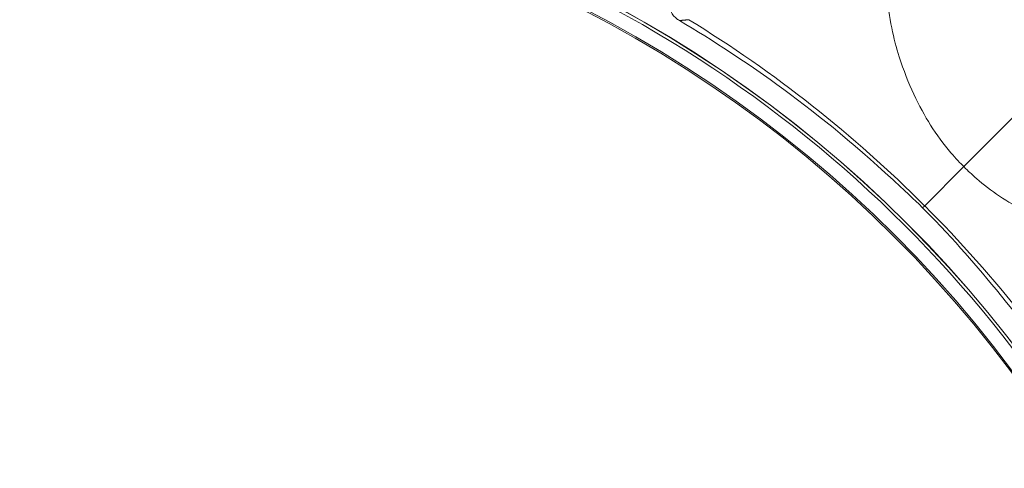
# Model space of a CAD drawing. Header units: inches. Extents: x -2.8 to 15.2, y -6.6 to 17.6.
# Tile 44 of 83: x 11.682 to 12.839, y -2.342 to -1.815. Entities that reach past the tile are written whole.
import ezdxf

# ---------------------------------------------------------------- set-up
doc = ezdxf.new("R2010")
doc.units = ezdxf.units.IN
doc.header["$MEASUREMENT"] = 0
doc.layers.add('Visible (ANSI)', color=7, linetype='Continuous', lineweight=18)
doc.layers.add('Visible Narrow (ANSI)', color=7, linetype='Continuous', lineweight=18)

msp = doc.modelspace()

# ---------------------------------------------------------------- linework, layer by layer
at = {"layer": 'Visible (ANSI)'}
msp.add_line((12.7451, -2.0337), (12.7426, -2.0361), dxfattribs=at)
for radius in [3.5453, 3.542, 3.2835, 3.2386, 3.2359, 3.2028, 3.2025, 2.3526, 2.3524, 2.3248, 2.3246, 1.4746, 1.4744, 1.4547, 1.453]:
    msp.add_circle((11.6816, -3.0972), radius, dxfattribs=at)
msp.add_arc((11.6816, -3.0972), 1.4711, 19.2295, 67.8307, dxfattribs=at)
for points, knots in [([(12.4569, -1.8162), (12.4554, -1.8153), (12.454, -1.8143), (12.4514, -1.812), (12.4502, -1.8108), (12.448, -1.8077), (12.4471, -1.8059), (12.446, -1.8019), (12.4459, -1.7999), (12.4465, -1.7956), (12.4473, -1.7934), (12.4484, -1.7914)], [-0.07495302, -0.07495302, -0.07495302, -0.07495302, -0.06172373, -0.06172373, -0.048972, -0.048972, -0.03303974, -0.03303974, -0.01754322, -0.01754322, 0, 0, 0, 0]), ([(12.7004, -1.7842), (12.7029, -1.813), (12.7087, -1.8382), (12.7252, -1.8904), (12.7385, -1.9176), (12.7591, -1.9503), (12.7671, -1.9612), (12.7818, -1.9784), (12.7871, -1.9839), (12.791, -1.9878)], [0.8966722, 0.8966722, 0.8966722, 0.8966722, 1.1425432, 1.1425432, 1.5148969, 1.5148969, 1.712622, 1.712622, 1.8439957, 1.8439957, 1.8439957, 1.8439957]), ([(12.7426, -2.0361), (12.731, -2.0247), (12.7239, -2.0181), (12.6185, -1.9197), (12.5354, -1.8631), (12.4569, -1.8162)], [-0.9371294, -0.9371294, -0.9371294, -0.9371294, -0.8911626, -0.8911626, -0.2200137, -0.2200137, -0.2200137, -0.2200137]), ([(12.791, -1.9878), (12.7938, -1.9906), (12.7963, -1.993), (12.8024, -1.9988), (12.8093, -2.005), (12.8282, -2.0194), (12.8378, -2.0258), (12.8565, -2.0368), (12.8657, -2.0416), (12.902, -2.0587), (12.936, -2.0706), (12.9819, -2.0771), (12.9882, -2.0778), (12.9946, -2.0784)], [0.5932925, 0.5932925, 0.5932925, 0.5932925, 0.6373512, 0.6373512, 0.7330162, 0.7330162, 0.8243564, 0.8243564, 0.9056394, 0.9056394, 1.1425056, 1.1425056, 1.1797052, 1.1797052, 1.1797052, 1.1797052]), ([(12.9626, -2.3219), (12.9499, -2.3006), (12.9394, -2.284), (12.8985, -2.2218), (12.8678, -2.18), (12.8031, -2.1005), (12.7846, -2.079), (12.7426, -2.0361)], [-5.534177, -5.534177, -5.534177, -5.534177, -5.115167, -5.115167, -4.158974, -4.158974, -3.219741, -3.219741, -3.219741, -3.219741])]:
    msp.add_open_spline(points, degree=3, knots=knots, dxfattribs=at)
at = {"layer": 'Visible Narrow (ANSI)'}
for p, q in [((12.8949, -1.8838), (12.791, -1.9878)), ((12.791, -1.9878), (12.7451, -2.0337))]:
    msp.add_line(p, q, dxfattribs=at)
for centre, major_axis, ratio, start_param, end_param in [((12.1424, -2.5051), (0.8434, -0.6564), 0.705182, 1.395833, 1.727615), ((12.2737, -2.6363), (-0.6564, 0.8434), 0.705181, 4.55557, 4.887353)]:
    msp.add_ellipse(centre, major_axis=major_axis, ratio=ratio, start_param=start_param, end_param=end_param, dxfattribs=at)
msp.add_rational_spline([(12.4569, -1.8162), (12.4606, -1.8158), (12.4643, -1.8155), (12.4679, -1.8152)], [0.999999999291, 0.999999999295, 0.9999999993, 0.999999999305], degree=3, dxfattribs=at)

doc.saveas('drawing.dxf')
